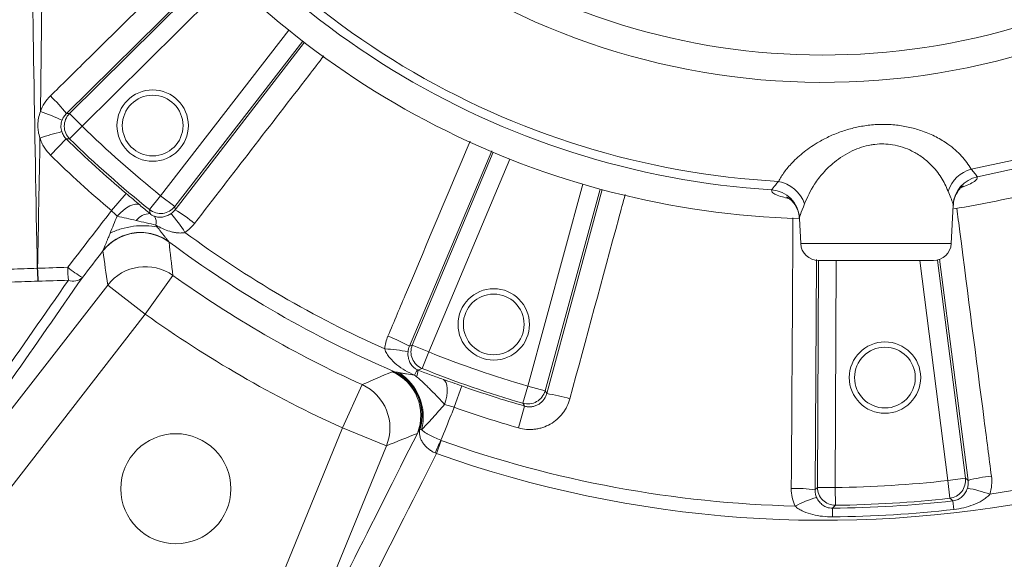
# Model space of a CAD drawing. Header units: millimetres. Extents: x 0 to 16820, y 0 to 11880.
# Tile 41 of 100: x 7908 to 8073, y 6130 to 6221. Entities that reach past the tile are written whole.
import ezdxf

# ---------------------------------------------------------------- set-up
doc = ezdxf.new("R2010")
doc.units = ezdxf.units.MM
doc.header["$LTSCALE"] = 20
doc.styles.add('SLDTEXTSTYLE0', font='TXT', dxfattribs={"width": 0.605})
doc.dimstyles.new('SLDDIMSTYLE1', dxfattribs={"dimtxt": 140, "dimasz": 100, "dimexe": 0, "dimexo": 0.0625, "dimgap": 35, "dimtad": 1, "dimtoh": 1, "dimdec": 4, "dimlfac": 20, "dimzin": 12, "dimdsep": 46, "dimtxsty": 'SLDTEXTSTYLE0', "dimsah": 1, "dimcen": 0.09, "dimadec": 1, "dimazin": 0, "dimtfac": 1, "dimtofl": 0, "dimtmove": 0, "dimatfit": 3, "dimfxl": 1, "dimfrac": 2, "dimtolj": 1, "dimtzin": 12, "dimarcsym": 0})

# ---------------------------------------------------------------- blocks, each defined once
blk = doc.blocks.new('*D9')
at = {"color": 7, "linetype": 'Continuous', "lineweight": 0}
for p, q in [((6701.68, 6330.23), (5210.96, 6330.23)), ((9384.18, 6330.23), (10874.9, 6330.23))]:
    blk.add_line(p, q, dxfattribs=at)
blk.add_arc((8042.93, 6330.23), 2801.97, 180, 0, dxfattribs=at)
for points in [[(5240.96, 6330.23), (5227.75, 6229.98), (5257.74, 6230.52)], [(10844.9, 6330.23), (10828.12, 6230.52), (10858.12, 6229.98)]]:
    blk.add_solid(points, dxfattribs=at)
at = {"color": 7, "linetype": 'Continuous', "lineweight": 0, "char_height": 140, "attachment_point": 1, "style": 'SLDTEXTSTYLE0'}
for s, insert in [('180°', (7876.07, 3708.73)), ('-', (7812.16, 3708.73))]:
    blk.add_mtext(s, dxfattribs=dict(at, insert=insert))

msp = doc.modelspace()

# ---------------------------------------------------------------- linework, layer by layer
at = {"color": 8, "linetype": 'Continuous', "lineweight": 0}
for p, q in [((7911.950864, 6244.2608951), (7911.4301995, 6205.2588288)), ((7941.1538818, 6229.9871359), (7915.7905629, 6204.9319887)), ((7941.2720802, 6229.6659806), (7916.3229585, 6204.9336365)), ((7918.4321082, 6202.8060003), (7943.4013024, 6227.5582423)), ((7953.1526992, 6218.9309352), (7931.6279359, 6191.1313181)), ((7933.9967538, 6189.2971833), (7955.5042136, 6217.0744526)), ((7934.060001, 6188.7685553), (7955.7917533, 6216.9371641)), ((7915.7905629, 6204.9319887), (7916.3229585, 6204.9336365)), ((7916.3229585, 6204.9336365), (7918.4321082, 6202.8060003)), ((7916.3384479, 6200.6631202), (7918.4321082, 6202.8060003)), ((7913.1143069, 6197.9526435), (7915.7772223, 6200.6660699)), ((7987.2677856, 6198.6769014), (7973.4198243, 6165.8145848)), ((7987.4963877, 6198.4171681), (7973.9110631, 6166.0198462)), ((7976.6738745, 6164.8613032), (7990.2701289, 6197.2846899)), ((7923.3718057, 6188.613465), (7925.8243141, 6191.5184614)), ((8002.5807725, 6193.0457954), (7993.3329371, 6159.1251279)), ((7996.2233324, 6158.3371157), (8005.4637336, 6192.2305148)), ((7996.4840624, 6157.8729307), (8005.7772173, 6192.1962588)), ((7929.7561816, 6188.7921123), (7931.6279359, 6191.1313181)), ((7931.6279359, 6191.1313181), (7933.9967538, 6189.2971833)), ((7933.9967538, 6189.2971833), (7934.060001, 6188.7685553)), ((8064.7398551, 6189.5443673), (8064.7788244, 6189.6742528)), ((8038.9410443, 6187.4222299), (8038.9688151, 6187.3009921)), ((8039.1518936, 6183.0772097), (8064.4498834, 6183.0772097)), ((8041.8056018, 6180.4058448), (8041.56339, 6141.7027833)), ((8042.1299297, 6180.2342706), (8041.9635587, 6142.1050912)), ((8044.9594188, 6142.0920192), (8045.1258466, 6180.2342175)), ((8059.1460004, 6180.2342175), (8063.8513056, 6143.2474965)), ((8066.823242, 6143.6255746), (8062.155455, 6180.3173779)), ((8067.2694569, 6143.2750337), (8062.4698351, 6180.4404927)), ((7933.7030052, 6177.7105135), (7929.0514416, 6171.215311)), ((7895.454158, 6140.9783315), (7922.7416798, 6176.1154749)), ((7922.7416798, 6176.1154749), (7929.0514416, 6171.215311)), ((7929.0514416, 6171.215311), (7901.7639198, 6136.0781675)), ((7973.4198243, 6165.8145848), (7973.9110631, 6166.0198462)), ((7973.9110631, 6166.0198462), (7976.6738745, 6164.8613032)), ((7975.5596293, 6162.080331), (7976.6738745, 6164.8613032)), ((7965.4592377, 6159.3760442), (7962.1600091, 6152.1000706)), ((7982.2354301, 6159.1425502), (7980.9642878, 6155.5595348)), ((7992.4988368, 6156.2476941), (7993.3329371, 6159.1251279)), ((7993.3329371, 6159.1251279), (7996.2233324, 6158.3371157)), ((7996.2233324, 6158.3371157), (7996.4840624, 6157.8729307)), ((7992.7777649, 6155.7606807), (7991.727401, 6152.106842)), ((7945.3741112, 6110.8998118), (7962.1600091, 6152.1000706)), ((7969.5585565, 6149.0857385), (7962.1600091, 6152.1000706)), ((7969.5585565, 6149.0857385), (7952.7726585, 6107.8854797)), ((7978.740377, 6149.9883559), (7977.9579488, 6147.7913978)), ((8066.823242, 6143.6255746), (8063.8513056, 6143.2474965)), ((8041.9635587, 6142.1050912), (8044.9594188, 6142.0920192)), ((8044.9916779, 6139.0963043), (8044.9594188, 6142.0920192)), ((8064.1843729, 6140.2701798), (8063.8513056, 6143.2474965)), ((8044.4920975, 6138.6020344), (8044.9916779, 6139.0963043)), ((8044.4920975, 6138.6020344), (8044.5038954, 6137.1515299)), ((8064.7404657, 6139.8404776), (8064.9055278, 6138.3993472))]:
    msp.add_line(p, q, dxfattribs=at)
at = {"color": 7, "linetype": 'Continuous', "lineweight": 0}
for p, q in [((8064.4498834, 6183.0772097), (8064.7886786, 6189.5418086)), ((8038.9306394, 6187.2989914), (8039.1518936, 6183.0772097)), ((8042.1477822, 6180.2342175), (8061.4539948, 6180.2342175))]:
    msp.add_line(p, q, dxfattribs=at)
at = {"color": 8, "linetype": 'Continuous', "lineweight": 0, "flags": 128}
for points in [[(7916.3384479, 6200.6631202), (7915.8878059, 6200.6654402), (7915.7772223, 6200.6660699)], [(8067.8060386, 6195.5992316), (8074.8844349, 6197.101354), (8079.3494108, 6198.2527704)], [(8079.26751, 6196.6900103), (8076.039772, 6195.8534496), (8068.8378246, 6194.2813469)], [(7924.3134878, 6187.6786473), (7924.8241281, 6188.2157018), (7925.3613355, 6188.6923153), (7925.9064774, 6189.0919567), (7926.4406456, 6189.4007646), (7926.9453129, 6189.6080281), (7927.402975, 6189.7065584), (7927.7977583, 6189.692938), (7928.1159698, 6189.5676394)], [(7929.8432479, 6188.1132058), (7929.8071471, 6188.3938353), (7929.7561816, 6188.7921123)], [(7975.5596293, 6162.080331), (7975.1424025, 6161.9100211), (7974.8942724, 6161.8089382)], [(7979.1217658, 6160.2376201), (7979.3775567, 6160.0299873), (7979.5757753, 6159.6998227), (7979.7095453, 6159.25858), (7979.774226, 6158.7215662), (7979.7675736, 6158.107411), (7979.6898189, 6157.4374199), (7979.5436593, 6156.7348357), (7979.3341651, 6156.0240317)], [(7992.7777649, 6155.7606807), (7992.6891222, 6155.9153187), (7992.4988368, 6156.2476941)], [(8067.2694569, 6143.2750337), (8067.2231918, 6143.311343), (8066.823242, 6143.6255746)], [(8041.9635587, 6142.1050912), (8041.6048852, 6141.7444603), (8041.56339, 6141.7027833)], [(8070.9335506, 6140.9584619), (8076.1541617, 6141.8046514), (8080.6220894, 6142.6472155)], [(8064.1843729, 6140.2701798), (8064.5405948, 6139.9947886), (8064.7404657, 6139.8404776)]]:
    msp.add_lwpolyline(points, dxfattribs=at)
at = {"color": 7, "linetype": 'Continuous', "lineweight": 30}
for radius in [2552, 680]:
    msp.add_circle((8042.9334284, 6330.2342175), radius, dxfattribs=at)
at = {"color": 7, "linetype": 'Continuous', "lineweight": 0}
for centre, radius in [((7930.2880202, 6202.911745), 6), ((7930.2880202, 6202.911745), 5.1), ((7987.5868422, 6169.4960597), 6), ((7987.5868422, 6169.4960597), 5.1), ((8053.3116802, 6160.5513018), 6), ((8053.3116802, 6160.5513018), 5.1), ((7934.1834284, 6141.8736922), 9.25)]:
    msp.add_circle(centre, radius, dxfattribs=at)
at = {"color": 8, "linetype": 'Continuous', "lineweight": 0}
for centre, radius, start, end in [((8042.9334284, 6330.2342175), 138.3987744, 210.378486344, 266.408950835), ((8042.9334284, 6330.2342175), 136.9132067, 211.077087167, 266.848471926), ((8042.9334284, 6330.2342175), 120.0572208, 216.247507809, 292.606029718), ((8042.9334284, 6330.2342175), 115.4672378, 219.648603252, 288.343468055), ((7895.6178791, 6189.3319187), 25.5009678, 37.715729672, 46.698603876), ((7902.8898583, 6178.7412775), 27.8588936, 64.099823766, 72.148133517), ((7918.445893, 6202.8060503), 3.0055739, 134.937295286, 225.478332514), ((7927.6842774, 6152.1284836), 51.3524088, 104.279612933, 108.543227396), ((8042.9334284, 6330.2342175), 178.1531063, 225.6656278, 231.3343722), ((8042.9334284, 6330.2342175), 181.5395429, 225.538281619, 229.827671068), ((8042.9334284, 6330.2342175), 181.1489949, 225.6656278, 231.3343722), ((8042.9334284, 6330.2342175), 185.3413585, 225.538281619, 229.827671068), ((8069.400041, 6190.0366429), 5.7864702, 105.990060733, 161.214391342), ((8034.2686714, 6187.7575785), 5.8815809, 19.9871525, 78.846663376), ((8069.7757956, 6189.363361), 5.0066331, 100.797919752, 176.439871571), ((8033.9398612, 6187.1066038), 5.0111328, 3.611164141, 86.281270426), ((7931.6263056, 6191.1450063), 3.0055739, 231.521667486, 322.062704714), ((7921.0346432, 6166.8450653), 25.5009678, 50.301396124, 59.284270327), ((7929.8337413, 6185.2769638), 2.836258, 89.807954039, 143.961210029), ((7929.1526417, 6186.6864343), 1.735669, 343.2490059, 34.319653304), ((7913.2318401, 6170.7196421), 26.6066817, 32.330560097, 40.810286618), ((7928.2526424, 6176.9104524), 8.0146454, 53.376825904, 141.987532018), ((8042.9334284, 6330.2342175), 180.5653213, 233.572915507, 245.927084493), ((8042.9334284, 6330.2342175), 183.424643, 233.184947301, 246.847939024), ((7964.8290802, 6180.5509814), 53.9485974, 181.720887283, 184.033444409), ((7963.6264359, 6180.5529325), 52.6940518, 181.76199392, 184.12984041), ((7926.0775817, 6190.9798732), 15.5703376, 229.761555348, 240.842771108), ((7971.7797179, 6180.714072), 55.7836361, 181.664162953, 183.902545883), ((7929.0565252, 6171.1803754), 8.0145169, 54.566478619, 141.99210461), ((7916.9395232, 6179.0273563), 2.2615073, 248.901139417, 313.337748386), ((8042.9334284, 6330.2342175), 187.6026803, 234.391513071, 245.608486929), ((8042.9334284, 6330.2342175), 195.5917165, 234.391513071, 245.608486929), ((7960.7525829, 6143.6822475), 25.5009678, 60.215729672, 69.198603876), ((7967.967127, 6138.7989662), 26.6066817, 78.689713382, 87.169439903), ((7976.6865908, 6164.8666246), 3.0055739, 157.437295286, 247.978332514), ((8042.9334284, 6330.2342175), 178.1531063, 248.1656278, 253.8343722), ((7978.1483487, 6159.2674028), 4.2446398, 142.43051699, 156.30833628), ((7970.952318, 6162.2371327), 3.9651426, 337.122692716, 353.800556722), ((8042.9334284, 6330.2342175), 181.1489949, 248.1656278, 253.8343722), ((7967.3199152, 6154.1854549), 8.0146412, 338.01231689, 66.584437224), ((7967.4960211, 6154.236432), 8.0214469, 342.860388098, 66.347200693), ((7967.5499775, 6154.265692), 8.0119063, 342.436637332, 65.94404688), ((7966.9540491, 6153.9540512), 8.7912726, 345.800253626, 57.843451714), ((7962.1272122, 6152.0870054), 8.0145169, 338.00789539, 65.433521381), ((8042.9334284, 6330.2342175), 181.5395429, 250.466898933, 253.961718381), ((7993.3261926, 6159.1371502), 3.0055739, 254.021667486, 344.562704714), ((7992.8399573, 6132.6336784), 25.5009678, 72.801396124, 81.784270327), ((8042.9334284, 6330.2342175), 185.3413585, 250.466898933, 253.961718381), ((7524.8437747, 6349.4557135), 495.7338221, 336.007368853, 336.276408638), ((8042.9334284, 6330.2342175), 191.3356174, 250.397069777, 268.585096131), ((8042.9334284, 6330.2342175), 193.6677449, 250.397069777, 281.361151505), ((8063.8404772, 6143.2560126), 3.0055718, 276.570136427, 7.062903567), ((8073.2042705, 6121.3725605), 22.692297, 95.06184666, 105.161120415), ((8038.3420537, 6119.240296), 22.692297, 81.838879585, 91.93815334), ((8044.9691287, 6142.1017915), 3.0055718, 179.937096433, 270.429863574), ((8042.9334284, 6330.2342175), 188.1531063, 270.616960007, 276.383039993), ((8062.6692048, 6117.7286479), 24.6561082, 70.416241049, 79.497290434), ((8049.2426738, 6116.9074461), 24.6561082, 107.502709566, 116.583758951), ((8042.9334284, 6330.2342175), 191.1489949, 270.616960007, 276.383039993), ((8042.9334284, 6330.2342175), 191.6385219, 270.466013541, 276.533986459), ((8042.9334284, 6330.2342175), 193.0890743, 270.466013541, 276.533986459)]:
    msp.add_arc(centre, radius, start, end, dxfattribs=at)
at = {"color": 7, "linetype": 'Continuous', "lineweight": 0}
for centre, radius, start, end in [((8042.9334284, 6330.2342175), 143, 217.473296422, 268.391870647), ((8042.9334284, 6330.2342175), 143, 278.837477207, 284.614526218), ((8042.1477822, 6183.2342175), 3, 183, 270), ((8061.4539948, 6183.2342175), 3, 270, 357)]:
    msp.add_arc(centre, radius, start, end, dxfattribs=at)
at = {"color": 8, "linetype": 'Continuous', "lineweight": 0}
for centre, major_axis, ratio, start_param, end_param in [((8872.1176405, 7328.2263024), (1165.1605894, 1499.2268484), 0.0413286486, 2.4778981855, 2.4958313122), ((8874.4838012, 7326.388741), (1165.1655646, 1496.2245281), 0.0413490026, 2.4779785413, 2.495911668)]:
    msp.add_ellipse(centre, major_axis=major_axis, ratio=ratio, start_param=start_param, end_param=end_param, dxfattribs=at)
for points, knots in [([(7910.9048147, 6178.9308708), (7910.6856211, 6190.6222846), (7910.2693686, 6212.824482), (7910.0112938, 6235.0412382), (7909.8891181, 6245.5589141)], [0, 0, 0, 0, 0.5265881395, 1, 1, 1, 1]), ([(7913.107363, 6207.8904022), (7915.0036355, 6209.7617823), (7923.4407216, 6218.088115), (7931.8755843, 6226.4268593), (7938.4146742, 6232.8914339)], [0, 0, 0, 0, 0.2247544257, 1, 1, 1, 1]), ([(7959.0492363, 6214.6276523), (7958.2011528, 6213.5295911), (7950.951775, 6204.1434149), (7943.7142186, 6194.7555243), (7937.3233627, 6186.4658955)], [0, 0, 0, 0, 0.1169870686, 1, 1, 1, 1]), ([(7911.4301995, 6205.2588288), (7911.6052215, 6205.7500602), (7911.8349568, 6206.2213779), (7912.401604, 6207.1112352), (7912.7312724, 6207.5192874), (7913.107363, 6207.8904022)], [0, 0, 0, 0, 0.5, 0.5, 1, 1, 1, 1]), ([(7911.3531823, 6200.8148803), (7911.2294008, 6201.1763635), (7911.1383254, 6201.5436638), (7911.0498747, 6202.1032005), (7911.0284581, 6202.2911508), (7911.0020967, 6202.6699894), (7910.9972257, 6202.8616754), (7911.0148408, 6203.8095064), (7911.1581702, 6204.5453685), (7911.4301995, 6205.2588288)], [0, 0, 0, 0, 0.25, 0.25, 0.375, 0.375, 0.5, 0.5, 1, 1, 1, 1]), ([(7915.7905629, 6204.9319887), (7915.6277271, 6204.7734619), (7915.4843083, 6204.5988423), (7915.2368611, 6204.216951), (7915.1359268, 6204.0140627), (7915.0587499, 6203.8019246)], [0, 0, 0, 0, 0.5, 0.5, 1, 1, 1, 1]), ([(7915.0587499, 6203.8019246), (7914.9475328, 6203.4962188), (7914.888053, 6203.1809017), (7914.8767056, 6202.6938087), (7914.8864487, 6202.5299133), (7914.9323054, 6202.2090238), (7914.9683412, 6202.0506111), (7915.01799, 6201.8942856)], [0, 0, 0, 0, 0.5, 0.5, 0.75, 0.75, 1, 1, 1, 1]), ([(8035.4063771, 6193.5280741), (8035.7193441, 6194.0578642), (8036.3452459, 6195.1173901), (8037.778499, 6196.8027466), (8039.6838459, 6198.5385887), (8041.9036015, 6200.0451248), (8044.1253758, 6201.1900324), (8046.1611576, 6201.9994345), (8048.2877454, 6202.6035865), (8050.5187156, 6203.005429), (8052.8665666, 6203.1582149), (8055.2513102, 6203.040684), (8057.5308071, 6202.6469602), (8059.7904428, 6201.9859657), (8061.9496238, 6201.0400125), (8064.229385, 6199.6474766), (8066.340113, 6197.8288741), (8067.3172179, 6196.3427178), (8067.8060386, 6195.5992316)], [0, 0, 0, 0, 0.0625652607, 0.125124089, 0.203048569, 0.2809020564, 0.3330822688, 0.3852305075, 0.4336374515, 0.482017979, 0.5346250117, 0.5872309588, 0.6393670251, 0.6915375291, 0.7539118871, 0.816345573, 0.9081223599, 1, 1, 1, 1]), ([(7915.01799, 6201.8942856), (7915.0912353, 6201.6636638), (7915.1948276, 6201.4383997), (7915.4503244, 6201.0258375), (7915.6017208, 6200.8370417), (7915.7772223, 6200.6660699)], [0, 0, 0, 0, 0.5, 0.5, 1, 1, 1, 1]), ([(7913.1143069, 6197.9526435), (7912.7067553, 6198.3526084), (7912.3558312, 6198.7935447), (7911.9117891, 6199.5145267), (7911.7769264, 6199.7665599), (7911.5401062, 6200.2833079), (7911.4384853, 6200.54667), (7911.3531823, 6200.8148803)], [0, 0, 0, 0, 0.5, 0.5, 0.75, 0.75, 1, 1, 1, 1]), ([(7969.808735, 6167.5209863), (7970.844516, 6169.9755882), (7975.4525646, 6180.8957776), (7980.0538165, 6191.8265729), (7983.6208151, 6200.3003823)], [0, 0, 0, 0, 0.2247765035, 1, 1, 1, 1]), ([(8063.9218151, 6191.9000478), (8063.5708442, 6192.6738031), (8062.869443, 6194.220122), (8061.3181343, 6196.1305487), (8059.6169496, 6197.6111314), (8058.0100035, 6198.6123912), (8056.3047675, 6199.3212997), (8054.2369345, 6199.8334931), (8052.3853107, 6199.8735362), (8050.0789413, 6199.5431314), (8047.5819604, 6198.7101779), (8044.9367518, 6196.9693982), (8042.9106366, 6195.0092723), (8041.0796065, 6192.6644768), (8040.2878108, 6190.8777517), (8039.7960005, 6189.7679583)], [0, 0, 0, 0, 0.09565467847, 0.19116203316, 0.25342257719, 0.31557526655, 0.36519769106, 0.41473981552, 0.49432823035, 0.51226407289, 0.60376573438, 0.70681078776, 0.7872901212, 0.86787892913, 1, 1, 1, 1]), ([(8067.8060386, 6195.5992316), (8067.9989529, 6195.3625277), (8068.5254476, 6194.7165239), (8068.7166691, 6194.4501304), (8068.8378246, 6194.2813469)], [0, 0, 0, 0, 0.3664125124, 1, 1, 1, 1]), ([(8034.2648758, 6192.1071855), (8034.3277669, 6192.1993773), (8034.4953154, 6192.4449856), (8035.0560933, 6193.1116497), (8035.4063771, 6193.5280741)], [0, 0, 0, 0, 0.3753609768, 1, 1, 1, 1]), ([(8068.8378246, 6194.2813469), (8068.8250204, 6194.1203115), (8068.8012067, 6193.8208118), (8067.9882585, 6193.2815728), (8067.1103035, 6192.848403), (8066.3286065, 6192.5878155), (8066.1131168, 6192.5159796)], [0, 0, 0, 0, 0.32819897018, 0.61039703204, 0.89259848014, 1, 1, 1, 1]), ([(7925.8243141, 6191.5184614), (7926.2247671, 6191.1803838), (7926.6165543, 6190.8484281), (7927.3833474, 6190.1959763), (7927.7605636, 6189.8735575), (7928.1159698, 6189.5676394)], [0, 0, 0, 0, 0.5, 0.5, 1, 1, 1, 1]), ([(8037.1651305, 6190.6650001), (8036.7859084, 6190.7478784), (8035.8683144, 6190.9484168), (8034.9286565, 6191.3063426), (8034.2785781, 6191.7099674), (8034.2694433, 6191.9747785), (8034.2648758, 6192.1071855)], [0, 0, 0, 0, 0.1896893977, 0.4589865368, 0.7294901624, 1, 1, 1, 1]), ([(8064.7788244, 6189.6742528), (8064.7012034, 6189.9041344), (8064.6081109, 6190.1798363), (8064.2743253, 6191.0049988), (8064.0767299, 6191.5067078), (8063.9218151, 6191.9000478)], [0, 0, 0, 0, 0.5200791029, 0.6237419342, 1, 1, 1, 1]), ([(8009.6737924, 6191.321187), (8009.3141398, 6189.9956729), (8006.2090008, 6178.5515595), (8003.1154476, 6167.1103853), (8000.3802052, 6156.9943849)], [0, 0, 0, 0, 0.1158249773, 1, 1, 1, 1]), ([(7924.3134878, 6187.6786473), (7924.1704689, 6187.8288148), (7924.0169872, 6187.9848666), (7923.7018409, 6188.2973779), (7923.5393449, 6188.4547644), (7923.3718057, 6188.613465)], [0, 0, 0, 0, 0.5, 0.5, 1, 1, 1, 1]), ([(8039.7960005, 6189.7679583), (8039.5345922, 6189.0824457), (8039.1215569, 6187.9993088), (8038.9895168, 6187.5771912), (8038.9410443, 6187.4222299)], [0, 0, 0, 0, 0.6328956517, 1, 1, 1, 1]), ([(8065.3827657, 6189.0310465), (8065.5519157, 6187.7142639), (8067.0797633, 6175.8204283), (8069.0191251, 6160.7999652), (8070.7961299, 6147.1051006), (8071.2021061, 6143.9763585)], [0, 0, 0, 0, 0.0876346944, 0.7915601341, 1, 1, 1, 1]), ([(7923.1391061, 6184.8272117), (7923.3299855, 6185.2945217), (7923.5237818, 6185.7669007), (7923.9156079, 6186.7182105), (7924.1137967, 6187.1975172), (7924.3134878, 6187.6786473)], [0, 0, 0, 0, 0.5, 0.5, 1, 1, 1, 1]), ([(7927.5402896, 6186.9456275), (7926.984641, 6187.0856122), (7926.4372978, 6187.2124084), (7925.3610041, 6187.4531746), (7924.8320383, 6187.5670746), (7924.3134878, 6187.6786473)], [0, 0, 0, 0, 0.5, 0.5, 1, 1, 1, 1]), ([(7930.81466, 6186.1861921), (7930.2976827, 6186.3146727), (7929.7597428, 6186.4364612), (7928.6511691, 6186.6836689), (7928.0946189, 6186.805975), (7927.5402896, 6186.9456275)], [0, 0, 0, 0, 0.5, 0.5, 1, 1, 1, 1]), ([(7929.8432479, 6188.1132058), (7929.9385322, 6188.0307477), (7930.0450416, 6187.9485337), (7930.2360191, 6187.8287077), (7930.3057426, 6187.7891693), (7930.4504988, 6187.7178784), (7930.5217136, 6187.6881003), (7930.5861393, 6187.6650207)], [0, 0, 0, 0, 0.5, 0.5, 0.75, 0.75, 1, 1, 1, 1]), ([(7930.5861393, 6187.6650207), (7930.8272291, 6187.5786539), (7931.0485346, 6187.5367665), (7931.4927242, 6187.5003788), (7931.7135978, 6187.5080676), (7932.0499565, 6187.556514), (7932.1632213, 6187.578955), (7932.3946787, 6187.6384413), (7932.5130757, 6187.6756403), (7932.7519741, 6187.766316), (7932.8731921, 6187.8199075), (7933.1215966, 6187.9489894), (7933.2467273, 6188.0236111), (7933.3698449, 6188.1086119)], [0, 0, 0, 0, 0.25, 0.25, 0.5, 0.5, 0.625, 0.625, 0.75, 0.75, 0.875, 0.875, 1, 1, 1, 1]), ([(8037.5745842, 6141.9196111), (8037.5928992, 6144.583092), (8037.6844774, 6157.9008918), (8037.7797307, 6173.0632685), (8037.8496964, 6185.5644639), (8037.8599801, 6187.4019208)], [0, 0, 0, 0, 0.17576516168, 0.87885190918, 1, 1, 1, 1]), ([(7921.9584579, 6181.8910969), (7922.2463297, 6182.2559953), (7922.576654, 6182.6091143), (7923.3202125, 6183.2655805), (7923.7335026, 6183.5687632), (7924.6303391, 6184.0984446), (7925.1138367, 6184.3247484), (7926.1272757, 6184.6788458), (7926.6570536, 6184.8064915), (7927.7312857, 6184.9519919), (7928.2755148, 6184.969816), (7929.3450195, 6184.8978448), (7929.8700991, 6184.8081487), (7930.8724854, 6184.5357092), (7931.3496947, 6184.353141), (7932.2369537, 6183.9175624), (7932.6470149, 6183.6647256), (7933.019156, 6183.3892232)], [0, 0, 0, 0, 0.125, 0.125, 0.25, 0.25, 0.375, 0.375, 0.5, 0.5, 0.625, 0.625, 0.75, 0.75, 0.875, 0.875, 1, 1, 1, 1]), ([(7923.1391061, 6184.8272117), (7923.7221434, 6185.1149436), (7924.3548226, 6185.3601682), (7925.6764003, 6185.7489111), (7926.3651951, 6185.8923989), (7927.7519124, 6186.0678403), (7928.449726, 6186.0997802), (7929.8067654, 6186.0499242), (7930.4658846, 6185.9681323), (7931.0831713, 6185.8322601)], [0, 0, 0, 0, 0.25, 0.25, 0.5, 0.5, 0.75, 0.75, 1, 1, 1, 1]), ([(7935.7138662, 6184.9489783), (7935.5000829, 6184.8945404), (7935.2811508, 6184.8683019), (7934.8498554, 6184.8515659), (7934.6352963, 6184.8609427), (7934.2074092, 6184.9047822), (7933.994153, 6184.9395131), (7933.5753479, 6185.0274311), (7933.3687351, 6185.0807723), (7932.7551827, 6185.2639206), (7932.3532564, 6185.4172029), (7931.5708073, 6185.7684283), (7931.1890991, 6185.9668485), (7930.81466, 6186.1861921)], [0, 0, 0, 0, 0.125, 0.125, 0.25, 0.25, 0.375, 0.375, 0.5, 0.5, 0.75, 0.75, 1, 1, 1, 1]), ([(7931.0831713, 6185.8322601), (7931.1443529, 6185.7519602), (7931.2633971, 6185.5957163), (7931.4799937, 6185.3128365), (7931.7419502, 6184.9730244), (7931.9930623, 6184.6496479), (7932.1901912, 6184.398586), (7932.3319643, 6184.2192839), (7932.4686504, 6184.0472662), (7932.6007685, 6183.8827104), (7932.7185126, 6183.7381045), (7932.8204298, 6183.6149251), (7932.9045418, 6183.5156958), (7932.9725061, 6183.4380346), (7933.0040092, 6183.4050718), (7933.019156, 6183.3892232)], [0, 0, 0, 0, 0.08453575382, 0.16448569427, 0.30085805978, 0.45052181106, 0.52101803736, 0.58578843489, 0.65870267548, 0.72692501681, 0.79159759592, 0.85068330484, 0.90466099, 0.95416073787, 1, 1, 1, 1]), ([(7921.9584579, 6181.8910969), (7921.9621788, 6181.9010916), (7921.9697747, 6181.9214955), (7921.9852842, 6181.9621284), (7922.0039954, 6182.0106121), (7922.0262277, 6182.067708), (7922.0626132, 6182.1605178), (7922.1192417, 6182.3037988), (7922.1962692, 6182.4972323), (7922.2803367, 6182.7079344), (7922.3923409, 6182.9876397), (7922.5414022, 6183.3561353), (7922.7192925, 6183.7966238), (7922.8793944, 6184.1901219), (7923.0175118, 6184.5294324), (7923.0977919, 6184.7260349), (7923.1391061, 6184.8272117)], [0, 0, 0, 0, 0.0243055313, 0.0496186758, 0.0761003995, 0.1038914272, 0.1331136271, 0.2004939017, 0.2758636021, 0.3445673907, 0.4180475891, 0.5534909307, 0.6957239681, 0.82529567, 0.9100926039, 1, 1, 1, 1]), ([(7974.2614426, 6160.9729608), (7973.7298434, 6161.1996831), (7973.21708, 6161.4563331), (7972.2301558, 6162.034908), (7971.7602101, 6162.3541008), (7970.8801872, 6163.0626549), (7970.4675087, 6163.4525931), (7969.9294448, 6164.109038), (7969.7622761, 6164.3422913), (7969.4776287, 6164.833165), (7969.3577826, 6165.0909636), (7969.2810315, 6165.3731862)], [0, 0, 0, 0, 0.25, 0.25, 0.5, 0.5, 0.75, 0.75, 0.875, 0.875, 1, 1, 1, 1]), ([(7973.1852879, 6164.8889319), (7973.1689891, 6164.707072), (7973.1676576, 6164.5348704), (7973.1877508, 6164.2026182), (7973.2093655, 6164.0444887), (7973.2998272, 6163.5991739), (7973.3920529, 6163.3393876), (7973.6365996, 6162.8541009), (7973.7845163, 6162.6349245), (7974.0835473, 6162.3202469), (7974.1973566, 6162.2174431), (7974.396667, 6162.0716211), (7974.4688082, 6162.0239233), (7974.6199738, 6161.9352189), (7974.6995825, 6161.8937243), (7974.7839856, 6161.8554577)], [0, 0, 0, 0, 0.125, 0.125, 0.25, 0.25, 0.5, 0.5, 0.75, 0.75, 0.875, 0.875, 0.9375, 0.9375, 1, 1, 1, 1]), ([(7974.8942724, 6161.8089382), (7975.2636788, 6161.6610038), (7975.6254253, 6161.519888), (7976.3419729, 6161.2452247), (7976.6965433, 6161.1118435), (7977.4009166, 6160.8510143), (7977.7511536, 6160.723436), (7978.4425834, 6160.4754349), (7978.7842984, 6160.3548198), (7979.1217658, 6160.2376201)], [0, 0, 0, 0, 0.25, 0.25, 0.5, 0.5, 0.75, 0.75, 1, 1, 1, 1]), ([(7970.8158595, 6161.5817467), (7970.9106356, 6161.5508132), (7971.0383529, 6161.5197509), (7971.3178159, 6161.458456), (7971.4712013, 6161.4279006), (7971.6330667, 6161.3967166)], [0, 0, 0, 0, 0.5, 0.5, 1, 1, 1, 1]), ([(7971.6330667, 6161.3967166), (7971.8336313, 6161.3580771), (7972.0435963, 6161.3204105), (7972.4703894, 6161.2471102), (7972.6880202, 6161.2113614), (7973.3497504, 6161.1060951), (7973.803651, 6161.038376), (7974.2614426, 6160.9729608)], [0, 0, 0, 0, 0.25, 0.25, 0.5, 0.5, 1, 1, 1, 1]), ([(7979.3341651, 6156.0240317), (7978.9748754, 6156.4124002), (7978.609566, 6156.8073065), (7977.8617917, 6157.60454), (7977.4793669, 6158.006905), (7976.886204, 6158.610644), (7976.6843938, 6158.8126674), (7976.2789262, 6159.209498), (7976.0748203, 6159.4047869), (7975.456775, 6159.9794587), (7975.0370698, 6160.3476844), (7974.6055602, 6160.6956476)], [0, 0, 0, 0, 0.25, 0.25, 0.5, 0.5, 0.625, 0.625, 0.75, 0.75, 1, 1, 1, 1]), ([(7979.1217658, 6160.2376201), (7979.6109214, 6160.0677403), (7980.1156685, 6159.8909486), (7981.1557497, 6159.5249161), (7981.6953299, 6159.3341609), (7982.2354301, 6159.1425502)], [0, 0, 0, 0, 0.5, 0.5, 1, 1, 1, 1]), ([(8000.3802052, 6156.9943849), (8000.2589543, 6156.5455838), (8000.0955901, 6156.1162131), (7999.7897638, 6155.5001993), (7999.6776163, 6155.2995698), (7999.4324026, 6154.9079621), (7999.2988555, 6154.7165727), (7998.8753043, 6154.1696034), (7998.560239, 6153.8366719), (7997.8650432, 6153.2339154), (7997.4821039, 6152.9636397), (7996.6829524, 6152.5112102), (7996.2632859, 6152.3253706), (7995.602806, 6152.1088677), (7995.3780614, 6152.0475117), (7994.9281249, 6151.9483877), (7994.4753671, 6151.8720253), (7994.0170434, 6151.8405646), (7993.5558932, 6151.8319046), (7993.3227886, 6151.8391037), (7992.6294512, 6151.8953903), (7992.1746736, 6151.9782652), (7991.727401, 6152.106842)], [0, 0, 0, 0, 0.125, 0.125, 0.1875, 0.1875, 0.25, 0.25, 0.375, 0.375, 0.5, 0.5, 0.625, 0.625, 0.6875, 0.6875, 0.75, 0.8125, 0.8125, 0.875, 0.875, 1, 1, 1, 1]), ([(7992.7777649, 6155.7606807), (7992.9703858, 6155.7045404), (7993.1664982, 6155.6681469), (7993.5657309, 6155.634997), (7993.7664436, 6155.638783), (7994.1599157, 6155.6858221), (7994.3557784, 6155.7294534), (7994.7353482, 6155.8558834), (7994.9157962, 6155.9372262), (7995.2586468, 6156.1349544), (7995.4224746, 6156.2529589), (7995.7184755, 6156.514957), (7995.8520835, 6156.6593104), (7996.0907323, 6156.9745315), (7996.1948069, 6157.1449639), (7996.3655981, 6157.4975329), (7996.4336924, 6157.6813651), (7996.4840624, 6157.8729307)], [0, 0, 0, 0, 0.125, 0.125, 0.25, 0.25, 0.375, 0.375, 0.5, 0.5, 0.625, 0.625, 0.75, 0.75, 0.875, 0.875, 1, 1, 1, 1]), ([(7979.3341651, 6156.0240317), (7978.9982225, 6155.6435341), (7978.6628657, 6155.2656127), (7977.9974203, 6154.5204176), (7977.6668616, 6154.15258), (7977.0119615, 6153.4303506), (7976.6864986, 6153.0746602), (7976.2160041, 6152.5687404), (7976.0618743, 6152.4044425), (7975.761536, 6152.0886737), (7975.6143741, 6151.9361639), (7975.476717, 6151.7975248)], [0, 0, 0, 0, 0.25, 0.25, 0.5, 0.5, 0.75, 0.75, 0.875, 0.875, 1, 1, 1, 1]), ([(7980.9642878, 6155.5595348), (7980.7950804, 6155.1471377), (7980.6258679, 6154.7347513), (7980.4566502, 6154.3223758), (7979.8666983, 6152.8846909), (7979.2766835, 6151.4471367), (7978.6866091, 6150.0097206)], [0.003620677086, 0.003620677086, 0.003620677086, 0.003620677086, 0.0049595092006, 0.0049595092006, 0.0049595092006, 0.0096271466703, 0.0096271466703, 0.0096271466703, 0.0096271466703]), ([(7980.9642878, 6155.5595348), (7980.6828982, 6155.6444166), (7980.401334, 6155.7271413), (7979.8568727, 6155.8825), (7979.5918644, 6155.9557907), (7979.3341651, 6156.0240317)], [0, 0, 0, 0, 0.5, 0.5, 1, 1, 1, 1]), ([(7977.7450846, 6147.8808491), (7977.5263479, 6147.9797919), (7977.3150843, 6148.0934351), (7976.9159278, 6148.3440441), (7976.7267052, 6148.4815707), (7976.3694434, 6148.781626), (7976.2035934, 6148.9427445), (7975.9063117, 6149.2768858), (7975.7732376, 6149.4512511), (7975.5388749, 6149.814879), (7975.4384766, 6150.0036355), (7975.2783264, 6150.3796306), (7975.2171763, 6150.5688931), (7975.1330799, 6150.9499745), (7975.1105241, 6151.1429167), (7975.106262, 6151.5150427), (7975.1238825, 6151.696215), (7975.1612315, 6151.8725031)], [0, 0, 0, 0, 0.125, 0.125, 0.25, 0.25, 0.375, 0.375, 0.5, 0.5, 0.625, 0.625, 0.75, 0.75, 0.875, 0.875, 1, 1, 1, 1]), ([(7978.6866091, 6150.0097206), (7978.329599, 6150.1588508), (7977.9815535, 6150.3148882), (7977.4853098, 6150.553111), (7977.3222559, 6150.6341999), (7977.0110253, 6150.7947731), (7976.8632297, 6150.8739987), (7976.5827373, 6151.0303996), (7976.4500411, 6151.1075748), (7976.2001488, 6151.259818), (7976.0832738, 6151.3347766), (7975.7683895, 6151.5485023), (7975.6006215, 6151.6791991), (7975.476717, 6151.7975248)], [0, 0, 0, 0, 0.25, 0.25, 0.375, 0.375, 0.5, 0.5, 0.625, 0.625, 0.75, 0.75, 1, 1, 1, 1]), ([(7952.7726585, 6107.8854797), (7956.2980276, 6114.7298624), (7959.8929739, 6121.7614995), (7967.2206156, 6136.1969971), (7970.9520473, 6143.5983518), (7974.7516063, 6151.184715)], [0, 0, 0, 0, 0.5, 0.5, 1, 1, 1, 1]), ([(7977.9579488, 6147.7913978), (7973.7574985, 6139.4358022), (7969.6414459, 6131.3024411), (7961.5750232, 6115.477062), (7957.6266344, 6107.788908), (7953.7628723, 6100.3257489)], [0, 0, 0, 0, 0.5, 0.5, 1, 1, 1, 1]), ([(8071.2021061, 6143.9763585), (8071.2681432, 6143.467795), (8071.277938, 6142.9614456), (8071.1889908, 6141.9530182), (8071.0886347, 6141.4474063), (8070.9335506, 6140.9584619)], [0, 0, 0, 0, 0.5, 0.5, 1, 1, 1, 1]), ([(8038.208927, 6138.9569382), (8037.9954038, 6139.423355), (8037.8366944, 6139.9043209), (8037.6242466, 6140.8941175), (8037.5710175, 6141.4067727), (8037.5745842, 6141.9196111)], [0, 0, 0, 0, 0.5, 0.5, 1, 1, 1, 1]), ([(8064.7404657, 6139.8404776), (8064.8993295, 6139.8580823), (8065.053194, 6139.8891309), (8065.3517384, 6139.9769585), (8065.4879044, 6140.0310277), (8065.8700656, 6140.2171833), (8066.0900985, 6140.3734523), (8066.4755134, 6140.7294379), (8066.6441879, 6140.9312954), (8066.8677452, 6141.2840516), (8066.9361872, 6141.4085691), (8067.0606464, 6141.6763234), (8067.1168322, 6141.8205798), (8067.1635701, 6141.9716748)], [0, 0, 0, 0, 0.125, 0.125, 0.25, 0.25, 0.5, 0.5, 0.75, 0.75, 0.875, 0.875, 1, 1, 1, 1]), ([(8067.1635701, 6141.9716748), (8067.2292272, 6142.1839324), (8067.2707328, 6142.4028454), (8067.3054923, 6142.8383474), (8067.299419, 6143.0564902), (8067.2694569, 6143.2750337)], [0, 0, 0, 0, 0.5, 0.5, 1, 1, 1, 1]), ([(8041.56339, 6141.7027833), (8041.5602846, 6141.4821881), (8041.5813356, 6141.2611865), (8041.6694537, 6140.8332569), (8041.7362777, 6140.6247488), (8041.8273271, 6140.4220438)], [0, 0, 0, 0, 0.5, 0.5, 1, 1, 1, 1]), ([(8041.8273271, 6140.4220438), (8041.8924336, 6140.2770958), (8041.9641547, 6140.1438359), (8042.1194779, 6139.8940469), (8042.2039233, 6139.776712), (8042.4682056, 6139.4542322), (8042.6585849, 6139.2754105), (8043.0864234, 6138.9670965), (8043.3171401, 6138.8415622), (8043.7236515, 6138.7009416), (8043.8675241, 6138.6633425), (8044.1724464, 6138.6126276), (8044.3321779, 6138.6001461), (8044.4920975, 6138.6020344)], [0, 0, 0, 0, 0.125, 0.125, 0.25, 0.25, 0.5, 0.5, 0.75, 0.75, 0.875, 0.875, 1, 1, 1, 1]), ([(8070.9335506, 6140.9584619), (8070.7507079, 6140.7423458), (8070.5471435, 6140.5530373), (8070.1151067, 6140.2057332), (8069.885253, 6140.0477477), (8069.173455, 6139.6137635), (8068.6728267, 6139.3778517), (8067.6348462, 6138.9776521), (8067.1035662, 6138.8167724), (8066.0181815, 6138.5593133), (8065.4636821, 6138.4632763), (8064.9055278, 6138.3993472)], [0, 0, 0, 0, 0.125, 0.125, 0.25, 0.25, 0.5, 0.5, 0.75, 0.75, 1, 1, 1, 1]), ([(8044.5038954, 6137.1515299), (8043.9423749, 6137.1469627), (8043.3841031, 6137.1743928), (8042.2739267, 6137.2975474), (8041.724331, 6137.392994), (8040.6478643, 6137.6629495), (8040.1199145, 6137.8368854), (8039.3633887, 6138.1793231), (8039.1151724, 6138.3082894), (8038.6416608, 6138.6016826), (8038.4161635, 6138.7652536), (8038.208927, 6138.9569382)], [0, 0, 0, 0, 0.25, 0.25, 0.5, 0.5, 0.75, 0.75, 0.875, 0.875, 1, 1, 1, 1])]:
    msp.add_open_spline(points, degree=3, knots=knots, dxfattribs=at)
for points in [[(7910.9572992, 6178.9327091), (7911.0894185, 6186.2261591), (7911.224998, 6193.5201942), (7911.3531823, 6200.8148803)], [(7916.0196102, 6179.0940572), (7918.4693474, 6182.2670709), (7920.9200964, 6185.4402297), (7923.3718057, 6188.613465)], [(7928.1159698, 6189.5676394), (7928.6692777, 6189.0913761), (7929.2439806, 6188.6068793), (7929.8432479, 6188.1132058)], [(7933.3698449, 6188.1086119), (7933.6357033, 6188.2921613), (7933.8654118, 6188.5124887), (7934.060001, 6188.7685553)], [(7930.81466, 6186.1861921), (7930.904257, 6186.0677565), (7930.9937698, 6185.9497596), (7931.0831713, 6185.8322601)], [(7937.3233627, 6186.4658955), (7936.8676657, 6185.8745551), (7936.3313031, 6185.3687725), (7935.7138662, 6184.9489783)], [(7933.019156, 6183.3892232), (7933.0274377, 6183.3712214), (7933.0323101, 6183.3557543), (7933.0337754, 6183.3428165)], [(7933.0337754, 6183.3428165), (7933.2475511, 6181.4554182), (7933.4708123, 6179.5781787), (7933.7030052, 6177.7105135)], [(7921.9380896, 6181.8461351), (7920.7890375, 6180.3582319), (7919.6402045, 6178.8703585), (7918.4915904, 6177.382515)], [(7921.9380896, 6181.8461351), (7921.9458888, 6181.8604504), (7921.9526828, 6181.875444), (7921.9584579, 6181.8910969)], [(7922.7416798, 6176.1154749), (7922.4653007, 6178.0147897), (7922.1972584, 6179.9247806), (7921.9380896, 6181.8461351)], [(7906.4547118, 6178.7759344), (7907.937982, 6178.8287512), (7909.4213524, 6178.8803906), (7910.9048147, 6178.9308708)], [(7910.9048147, 6178.9308708), (7910.9223101, 6178.9314766), (7910.9398049, 6178.9320894), (7910.9572992, 6178.9327091)], [(7910.9572992, 6178.9327091), (7912.644619, 6178.9879846), (7914.33206, 6179.0417576), (7916.0196102, 6179.0940572)], [(7911.0141047, 6176.7563042), (7909.5323585, 6176.7093987), (7908.0507014, 6176.6613264), (7906.5691417, 6176.6120684)], [(7911.069209, 6176.7580695), (7911.0508414, 6176.7574741), (7911.0324733, 6176.7568857), (7911.0141047, 6176.7563042)], [(7916.1254297, 6176.9174588), (7914.4399098, 6176.8658179), (7912.7544988, 6176.812698), (7911.069209, 6176.7580695)], [(7969.2810315, 6165.3731862), (7969.3423613, 6166.1172924), (7969.5184544, 6166.8331779), (7969.808735, 6167.5209863)], [(7973.4198243, 6165.8145848), (7973.2927756, 6165.5191298), (7973.2141262, 6165.2107072), (7973.1852879, 6164.8889319)], [(7974.7839856, 6161.8554577), (7974.8207258, 6161.8388004), (7974.85747, 6161.8233582), (7974.8942724, 6161.8089382)], [(7965.4592377, 6159.3760442), (7967.1374738, 6160.0854147), (7968.8192956, 6160.8065216), (7970.5049108, 6161.5400641)], [(7970.5049108, 6161.5400641), (7970.5565641, 6161.5625424), (7970.6261649, 6161.5772416), (7970.714172, 6161.5840245)], [(7970.714172, 6161.5840245), (7970.7414831, 6161.5861294), (7970.7753745, 6161.5853681), (7970.8158595, 6161.5817467)], [(7974.6055602, 6160.6956476), (7974.4897578, 6160.789029), (7974.3751257, 6160.8815699), (7974.2614426, 6160.9729608)], [(7975.1612315, 6151.8725031), (7975.0182516, 6151.6458149), (7974.8817797, 6151.4165288), (7974.7516063, 6151.184715)], [(7975.1883993, 6151.8480166), (7975.1771175, 6151.8571052), (7975.1680521, 6151.8652745), (7975.1612315, 6151.8725031)], [(7975.476717, 6151.7975248), (7975.3313655, 6151.7951817), (7975.235027, 6151.8104538), (7975.1883993, 6151.8480166)], [(7974.7516063, 6151.184715), (7973.0156336, 6150.4727982), (7971.2847154, 6149.7733834), (7969.5585565, 6149.0857385)], [(7978.6866091, 6150.0097206), (7978.7042625, 6150.0019558), (7978.7222091, 6149.9948262), (7978.740377, 6149.9883559)], [(7977.9579488, 6147.7913978), (7977.8862459, 6147.8192772), (7977.8152298, 6147.8491198), (7977.7450846, 6147.8808491)]]:
    msp.add_open_spline(points, degree=3, dxfattribs=at)
at = {"color": 7, "linetype": 'Continuous', "lineweight": 0}
for points, knots in [([(8064.8011881, 6189.5362439), (8064.8324168, 6189.8648947), (8064.8957353, 6190.5312606), (8065.2495867, 6191.3945716), (8065.6738282, 6192.0627101), (8066.0804691, 6192.5039395), (8066.3619827, 6192.7369813), (8066.4814748, 6192.8104228), (8066.4578941, 6192.7973877), (8066.4525275, 6192.7944211)], [0, 0, 0, 0, 0.1670152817, 0.3386368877, 0.4974586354, 0.6473532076, 0.7986124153, 0.9541672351, 1, 1, 1, 1]), ([(8036.803458, 6190.8943459), (8036.7964006, 6190.8970957), (8036.7650501, 6190.9093109), (8036.9261403, 6190.8364005), (8037.2775534, 6190.6057988), (8037.7802897, 6190.1546624), (8038.3208994, 6189.4520611), (8038.7326704, 6188.5082142), (8038.9512271, 6187.7452655), (8038.9215353, 6187.3357879), (8038.9193527, 6187.3056875)], [0, 0, 0, 0, 0.0457814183, 0.2033710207, 0.3492725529, 0.4946285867, 0.6487841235, 0.8143383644, 0.9863521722, 1, 1, 1, 1])]:
    msp.add_open_spline(points, degree=3, knots=knots, dxfattribs=at)

# ---------------------------------------------------------------- dimensions: what is measured, and where the dimension line sits
dim = msp.add_angular_dim_2l(base=(8042.9334284, 3528.2634903), line1=((6701.6823515, 6330.2342175), (8042.9334284, 6330.2342175)), line2=((9384.1845053, 6330.2342175), (8042.9334284, 6330.2342175)), text='-<>', dimstyle='SLDDIMSTYLE1', dxfattribs=at)
dim.commit()
dim.dimension.update_dxf_attribs({"geometry": '*D9', "text_midpoint": (8042.9334284, 3528.2634903), "dimtype": 162})

doc.saveas('drawing.dxf')
